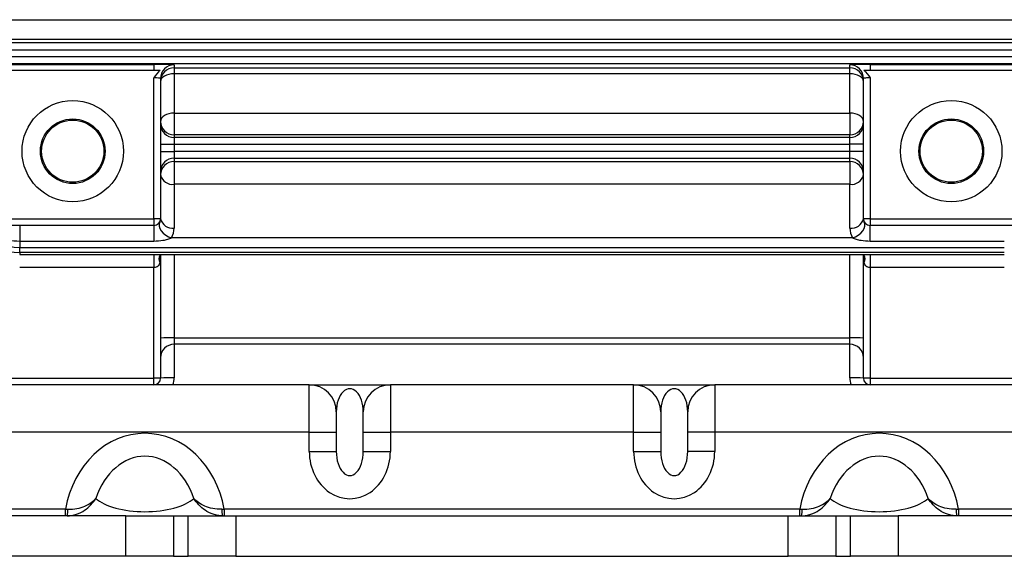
# Model space of a CAD drawing. Header units: millimetres. Extents: x -850 to -69, y -238 to 499.
# Tile 43 of 53: x -217 to -144, y 50 to 90. Entities that reach past the tile are written whole.
import ezdxf

# ---------------------------------------------------------------- set-up
doc = ezdxf.new("R2010")
doc.units = ezdxf.units.MM

msp = doc.modelspace()

# ---------------------------------------------------------------- linework, layer by layer
at = {"color": 7, "linetype": 'Continuous', "lineweight": 25}
for p, q in [((-227.913, 89.872), (-132.6, 89.872)), ((-132.666, 88.396), (-227.847, 88.396)), ((-130.589, 88.145), (-229.923, 88.145)), ((-229.923, 87.645), (-130.589, 87.645)), ((-130.589, 87.119), (-229.923, 87.119)), ((-229.923, 86.619), (-130.589, 86.619)), ((-218.756, 86.56), (-206.756, 86.56)), ((-218.756, 86.132), (-206.756, 86.132)), ((-206.756, 86.56), (-206.756, 86.132)), ((-205.256, 86.521), (-205.256, 86.303)), ((-205.256, 86.303), (-155.256, 86.303)), ((-205.256, 86.303), (-205.256, 85.86)), ((-155.256, 86.303), (-155.256, 86.521)), ((-155.256, 85.86), (-155.256, 86.303)), ((-153.756, 86.56), (-141.756, 86.56)), ((-153.756, 86.56), (-153.756, 86.132)), ((-153.756, 86.132), (-141.756, 86.132)), ((-206.756, 75.132), (-206.756, 85.561)), ((-206.256, 85.522), (-206.256, 75.132)), ((-205.256, 85.86), (-205.256, 82.958)), ((-155.256, 85.86), (-205.256, 85.86)), ((-155.256, 82.958), (-155.256, 85.86)), ((-154.256, 75.132), (-154.256, 85.522)), ((-153.756, 85.561), (-153.756, 75.132)), ((-205.256, 82.958), (-155.256, 82.958)), ((-205.256, 82.958), (-205.256, 81.342)), ((-155.256, 82.958), (-155.256, 81.342)), ((-205.256, 81.342), (-205.256, 81.145)), ((-155.256, 81.342), (-205.256, 81.342)), ((-205.256, 81.145), (-205.256, 80.645)), ((-155.256, 81.145), (-205.256, 81.145)), ((-155.256, 81.145), (-155.256, 81.342)), ((-155.256, 80.645), (-155.256, 81.145)), ((-206.256, 80.645), (-205.256, 80.645)), ((-205.256, 80.645), (-205.256, 80.119)), ((-205.256, 80.645), (-155.256, 80.645)), ((-155.256, 80.119), (-155.256, 80.645)), ((-154.256, 80.645), (-155.256, 80.645)), ((-206.256, 80.119), (-205.256, 80.119)), ((-205.256, 80.119), (-205.256, 79.619)), ((-155.256, 80.119), (-205.256, 80.119)), ((-205.256, 79.619), (-155.256, 79.619)), ((-205.256, 79.619), (-205.256, 79.373)), ((-155.256, 79.619), (-155.256, 80.119)), ((-154.256, 80.119), (-155.256, 80.119)), ((-155.256, 79.373), (-155.256, 79.619)), ((-205.256, 79.373), (-155.256, 79.373)), ((-205.256, 79.373), (-205.256, 77.685)), ((-155.256, 79.373), (-155.256, 77.685)), ((-205.256, 77.685), (-205.256, 74.444)), ((-155.256, 77.685), (-205.256, 77.685)), ((-155.256, 74.444), (-155.256, 77.685)), ((-218.756, 75.132), (-206.756, 75.132)), ((-206.756, 75.132), (-206.756, 74.632)), ((-206.256, 75.132), (-206.756, 75.132)), ((-153.756, 75.132), (-154.256, 75.132)), ((-153.756, 75.132), (-141.756, 75.132)), ((-153.756, 75.132), (-153.756, 74.632)), ((-206.756, 74.632), (-218.756, 74.632)), ((-216.68, 74.632), (-216.68, 73.455)), ((-206.756, 74.632), (-206.756, 73.455)), ((-141.756, 74.632), (-153.756, 74.632)), ((-153.756, 73.455), (-153.756, 74.632)), ((-155.065, 73.71), (-205.448, 73.71)), ((-206.756, 73.455), (-216.68, 73.455)), ((-216.68, 73.455), (-216.68, 73.013)), ((-216.68, 73.013), (-143.833, 73.013)), ((-216.68, 72.641), (-216.68, 73.013)), ((-143.833, 73.455), (-153.756, 73.455)), ((-143.833, 72.641), (-216.68, 72.641)), ((-216.68, 72.641), (-216.68, 72.494)), ((-216.68, 72.494), (-143.833, 72.494)), ((-206.756, 72.494), (-206.756, 71.518)), ((-206.256, 72.494), (-206.256, 63.332)), ((-205.256, 72.494), (-205.256, 66.319)), ((-155.256, 66.319), (-155.256, 72.494)), ((-154.256, 63.332), (-154.256, 72.479)), ((-153.756, 72.494), (-153.756, 71.518)), ((-206.756, 71.518), (-216.68, 71.518)), ((-206.756, 63.332), (-206.756, 71.518)), ((-143.833, 71.518), (-153.756, 71.518)), ((-153.756, 71.518), (-153.756, 63.332)), ((-205.256, 66.319), (-205.256, 65.832)), ((-205.256, 66.319), (-155.256, 66.319)), ((-155.256, 65.832), (-155.256, 66.319)), ((-155.256, 65.832), (-205.256, 65.832)), ((-205.256, 65.832), (-205.256, 63.358)), ((-155.256, 63.358), (-155.256, 65.832)), ((-195.256, 62.832), (-222.256, 62.832)), ((-218.756, 63.332), (-206.756, 63.332)), ((-206.756, 62.832), (-206.756, 63.332)), ((-206.256, 63.332), (-206.756, 63.332)), ((-195.256, 59.332), (-195.256, 62.832)), ((-195.256, 62.832), (-189.256, 62.832)), ((-189.256, 62.832), (-189.256, 59.332)), ((-171.256, 62.832), (-189.256, 62.832)), ((-171.256, 59.332), (-171.256, 62.832)), ((-171.256, 62.832), (-165.256, 62.832)), ((-165.256, 62.832), (-165.256, 59.332)), ((-138.256, 62.832), (-165.256, 62.832)), ((-153.756, 63.332), (-154.256, 63.332)), ((-153.756, 63.332), (-141.756, 63.332)), ((-153.756, 63.332), (-153.756, 62.832)), ((-193.256, 60.832), (-193.256, 59.332)), ((-191.256, 59.332), (-191.256, 60.832)), ((-169.256, 60.832), (-169.256, 59.332)), ((-167.256, 59.332), (-167.256, 60.832)), ((-195.256, 59.332), (-224.091, 59.332)), ((-195.256, 57.897), (-195.256, 59.332)), ((-195.256, 59.332), (-193.256, 59.332)), ((-193.256, 59.332), (-193.256, 57.897)), ((-191.256, 59.332), (-189.256, 59.332)), ((-191.256, 57.897), (-191.256, 59.332)), ((-189.256, 59.332), (-189.256, 57.897)), ((-171.256, 59.332), (-189.256, 59.332)), ((-171.256, 57.897), (-171.256, 59.332)), ((-171.256, 59.332), (-169.256, 59.332)), ((-169.256, 59.332), (-169.256, 57.897)), ((-165.256, 59.332), (-167.256, 59.332)), ((-167.256, 57.897), (-167.256, 59.332)), ((-165.256, 59.332), (-165.256, 57.897)), ((-136.421, 59.332), (-165.256, 59.332)), ((-195.256, 57.897), (-193.256, 57.897)), ((-191.256, 57.897), (-189.256, 57.897)), ((-171.256, 57.897), (-169.256, 57.897)), ((-165.256, 57.897), (-167.256, 57.897)), ((-213.291, 53.632), (-227.421, 53.632)), ((-213.291, 53.132), (-213.291, 53.632)), ((-201.552, 53.632), (-201.552, 53.132)), ((-158.961, 53.632), (-201.552, 53.632)), ((-158.961, 53.132), (-158.961, 53.632)), ((-147.222, 53.632), (-147.222, 53.132)), ((-133.091, 53.632), (-147.222, 53.632)), ((-208.827, 53.132), (-230.256, 53.132)), ((-208.827, 50.132), (-208.827, 53.132)), ((-208.827, 53.132), (-205.292, 53.132)), ((-205.292, 53.132), (-205.292, 50.132)), ((-205.292, 53.132), (-204.221, 53.132)), ((-204.221, 50.132), (-204.221, 53.132)), ((-204.221, 53.132), (-200.685, 53.132)), ((-200.685, 53.132), (-200.685, 50.132)), ((-200.685, 53.132), (-159.827, 53.132)), ((-159.827, 50.132), (-159.827, 53.132)), ((-159.827, 53.132), (-156.292, 53.132)), ((-156.292, 53.132), (-156.292, 50.132)), ((-156.292, 53.132), (-155.221, 53.132)), ((-155.221, 50.132), (-155.221, 53.132)), ((-155.221, 53.132), (-151.685, 53.132)), ((-151.685, 53.132), (-151.685, 50.132)), ((-130.256, 53.132), (-151.685, 53.132)), ((-208.827, 50.132), (-230.256, 50.132)), ((-205.292, 50.132), (-208.827, 50.132)), ((-205.292, 50.132), (-204.221, 50.132)), ((-200.685, 50.132), (-204.221, 50.132)), ((-200.685, 50.132), (-159.827, 50.132)), ((-156.292, 50.132), (-159.827, 50.132)), ((-156.292, 50.132), (-155.221, 50.132)), ((-151.685, 50.132), (-155.221, 50.132)), ((-130.256, 50.132), (-151.685, 50.132))]:
    msp.add_line(p, q, dxfattribs=at)
at = {"color": 7, "linetype": 'Continuous', "lineweight": 25, "flags": 128}
for points in [[(-205.256, 85.86), (-205.451, 85.85), (-205.639, 85.818), (-205.812, 85.766), (-205.963, 85.697), (-206.088, 85.613), (-206.18, 85.516), (-206.237, 85.412), (-206.256, 85.303)], [(-154.256, 85.303), (-154.276, 85.412), (-154.332, 85.516), (-154.425, 85.613), (-154.549, 85.697), (-154.701, 85.766), (-154.874, 85.818), (-155.061, 85.85), (-155.256, 85.86)], [(-205.256, 82.958), (-205.451, 82.947), (-205.639, 82.911), (-205.812, 82.854), (-205.963, 82.778), (-206.088, 82.684), (-206.18, 82.578), (-206.237, 82.462), (-206.256, 82.342)], [(-154.256, 82.342), (-154.276, 82.462), (-154.332, 82.578), (-154.425, 82.684), (-154.549, 82.778), (-154.701, 82.854), (-154.874, 82.911), (-155.061, 82.947), (-155.256, 82.958)], [(-206.32, 74.888), (-206.369, 74.742), (-206.366, 74.576), (-206.31, 74.401), (-206.205, 74.225), (-206.057, 74.06), (-205.874, 73.913), (-205.667, 73.795), (-205.448, 73.71)], [(-155.065, 73.71), (-154.845, 73.795), (-154.638, 73.913), (-154.456, 74.06), (-154.308, 74.225), (-154.203, 74.401), (-154.147, 74.576), (-154.144, 74.742), (-154.193, 74.888)]]:
    msp.add_lwpolyline(points, dxfattribs=at)
at = {"color": 7, "linetype": 'Continuous', "lineweight": 25}
for centre, radius in [((-212.756, 80.132), 3.75), ((-147.756, 80.132), 3.75), ((-212.756, 80.132), 2.393), ((-212.756, 80.132), 2.302), ((-147.756, 80.132), 2.393), ((-147.756, 80.132), 2.302)]:
    msp.add_circle(centre, radius, dxfattribs=at)
for centre, radius, start, end in [((-205.256, 85.521), 1, 89.99018, 179.99018), ((-205.256, 85.303), 1, 89.99018, 179.99018), ((-155.256, 85.521), 1, 0.00982, 90.00982), ((-155.256, 85.303), 1, 0.00982, 90.00982), ((-205.256, 82.342), 1, 180.00982, 270.00982), ((-155.256, 82.342), 1, 269.99018, 359.99018), ((-205.256, 82.144), 1, 180.00982, 270.00982), ((-155.256, 82.144), 1, 269.99018, 359.99018), ((-205.256, 78.619), 1, 89.99018, 179.99018), ((-155.256, 78.619), 1, 0.00982, 90.00982), ((-205.256, 78.374), 1, 89.99018, 179.99018), ((-155.256, 78.374), 1, 0.00982, 90.00982), ((-205.388, 78.565), 0.889, 192.40965, 278.50683), ((-155.125, 78.565), 0.889, 261.49317, 347.59035), ((-206.756, 75.132), 0.5, 270, 0), ((-205.388, 75.323), 0.889, 192.40965, 278.50683), ((-155.125, 75.323), 0.889, 261.49317, 347.59035), ((-153.756, 75.132), 0.5, 180, 270), ((-206.756, 74.444), 1.5, 330.74318, 0), ((-153.756, 74.444), 1.5, 180, 209.25682), ((-205.825, 72.149), 0.552, 150.81114, 206.13771), ((-154.689, 72.15), 0.553, 333.90041, 28.51299), ((-205.506, 56.749), 9.573, 88.50461, 94.49436), ((-155.006, 56.749), 9.573, 85.50564, 91.49539), ((-205.256, 64.832), 1, 90, 180), ((-155.256, 64.832), 1, 0, 90), ((-206.756, 63.332), 0.5, 270, 0), ((-205.506, 53.788), 9.573, 88.50461, 94.49436), ((-206.756, 63.358), 1.5, 339.46469, 0), ((-195.256, 60.832), 2, 0, 90), ((-189.256, 60.832), 2, 90, 180), ((-171.256, 60.832), 2, 0, 90), ((-165.256, 60.832), 2, 90, 180), ((-155.006, 53.788), 9.573, 85.50564, 91.49539), ((-153.756, 63.358), 1.5, 180, 200.53531), ((-153.756, 63.332), 0.5, 180, 270), ((-214.709, 53.503), 1.585, 346.44051, 4.38688), ((-200.133, 53.503), 1.585, 175.61312, 193.55949), ((-160.379, 53.503), 1.585, 346.44051, 4.38688), ((-145.804, 53.503), 1.585, 175.61312, 193.55949)]:
    msp.add_arc(centre, radius, start, end, dxfattribs=at)
for centre, major_axis, ratio, start_param, end_param in [((-206.756, 86.521), (1.5, 0), 0.026186, 0, 1.570796), ((-153.756, 86.521), (1.5, 0), 0.026186, 1.570796, 3.141593), ((-206.756, 85.522), (0.5, 0), 0.078558, 0, 1.570796), ((-153.756, 85.522), (0.5, 0), 0.078558, 1.570796, 3.141593), ((-216.68, 75.18), (3, 0), 0.722537, 3.662958, 4.712389), ((-216.68, 74.716), (3, 0), 0.691677, 3.662958, 4.712389), ((-206.756, 72.602), (0, 1.423), 0.35126, 4.201761, 4.636717), ((-153.756, 72.602), (0, 1.423), 0.35126, 1.646469, 2.081424), ((-192.256, 60.832), (0, 1.715), 0.583095, 4.712389, 7.853982), ((-168.256, 60.832), (0, 1.715), 0.583095, 4.712389, 7.853982), ((-207.421, 52.165), (0, 7.075), 0.847998, 4.921238, 7.645132), ((-153.091, 52.165), (0, -7.075), 0.847998, 1.779646, 4.50354), ((-192.256, 57.897), (0, -3.499), 0.857493, 4.712389, 7.853982), ((-192.256, 57.897), (0, 1.784), 0.560668, 1.570796, 4.712389), ((-168.256, 57.897), (0, 3.499), 0.857493, 1.570796, 4.712389), ((-168.256, 57.897), (0, 1.784), 0.560668, 1.570796, 4.712389), ((-207.421, 52.165), (0, 5.379), 0.743565, 5.1451, 7.42127), ((-153.091, 52.165), (0, 5.379), 0.743565, 5.1451, 7.42127), ((-207.421, 55.132), (4, 0), 0.423999, 3.574304, 5.850474), ((-153.091, 55.132), (4, 0), 0.423999, 3.574304, 5.850474)]:
    msp.add_ellipse(centre, major_axis=major_axis, ratio=ratio, start_param=start_param, end_param=end_param, dxfattribs=at)
for points in [[(-206.286, 86.132), (-206.467, 85.963), (-206.614, 85.762), (-206.756, 85.561)], [(-206.756, 86.132), (-206.583, 86.132), (-206.415, 86.132), (-206.286, 86.132)], [(-154.227, 86.132), (-154.097, 86.132), (-153.929, 86.132), (-153.756, 86.132)], [(-154.227, 86.132), (-154.045, 85.963), (-153.899, 85.762), (-153.756, 85.561)], [(-213.291, 53.632), (-213.237, 53.629), (-213.183, 53.627), (-213.129, 53.625)], [(-201.714, 53.625), (-201.66, 53.627), (-201.606, 53.629), (-201.552, 53.632)], [(-158.961, 53.632), (-158.907, 53.629), (-158.853, 53.627), (-158.799, 53.625)], [(-147.384, 53.625), (-147.33, 53.627), (-147.276, 53.629), (-147.222, 53.632)]]:
    msp.add_open_spline(points, degree=3, dxfattribs=at)
for points, knots in [([(-216.68, 73.455), (-216.965, 73.455), (-217.249, 73.474), (-217.801, 73.548), (-218.065, 73.601), (-218.315, 73.667)], [0, 0, 0, 0, 0.5, 0.5, 1, 1, 1, 1]), ([(-205.448, 73.71), (-205.536, 73.658), (-205.642, 73.617), (-205.857, 73.552), (-205.968, 73.527), (-206.302, 73.471), (-206.529, 73.455), (-206.756, 73.455)], [0, 0, 0, 0, 0.25, 0.25, 0.5, 0.5, 1, 1, 1, 1]), ([(-153.756, 73.455), (-153.983, 73.455), (-154.21, 73.471), (-154.545, 73.528), (-154.656, 73.552), (-154.871, 73.617), (-154.976, 73.658), (-155.065, 73.71)], [0, 0, 0, 0, 0.5, 0.5, 0.75, 0.75, 1, 1, 1, 1]), ([(-206.32, 71.906), (-206.331, 71.851), (-206.345, 71.798), (-206.384, 71.699), (-206.409, 71.652), (-206.482, 71.578), (-206.53, 71.552), (-206.638, 71.523), (-206.697, 71.518), (-206.756, 71.518)], [0, 0, 0, 0, 0.25, 0.25, 0.5, 0.5, 0.75, 0.75, 1, 1, 1, 1]), ([(-153.756, 71.518), (-153.816, 71.518), (-153.874, 71.523), (-153.982, 71.552), (-154.03, 71.578), (-154.139, 71.689), (-154.171, 71.796), (-154.193, 71.906)], [0, 0, 0, 0, 0.25, 0.25, 0.5, 0.5, 1, 1, 1, 1]), ([(-213.168, 53.132), (-213.049, 53.132), (-212.93, 53.142), (-212.7, 53.181), (-212.588, 53.209), (-212.26, 53.318), (-212.061, 53.418), (-211.701, 53.659), (-211.546, 53.795), (-211.271, 54.091), (-211.152, 54.251), (-211.052, 54.421)], [0, 0, 0, 0, 0.125, 0.125, 0.25, 0.25, 0.5, 0.5, 0.75, 0.75, 1, 1, 1, 1]), ([(-213.129, 53.625), (-212.89, 53.614), (-212.658, 53.634), (-212.225, 53.716), (-212.029, 53.777), (-211.499, 54), (-211.234, 54.196), (-211.052, 54.421)], [0, 0, 0, 0, 0.25, 0.25, 0.5, 0.5, 1, 1, 1, 1]), ([(-201.674, 53.132), (-201.793, 53.132), (-201.912, 53.142), (-202.143, 53.181), (-202.255, 53.209), (-202.582, 53.318), (-202.781, 53.418), (-203.141, 53.659), (-203.297, 53.795), (-203.572, 54.091), (-203.69, 54.251), (-203.79, 54.421)], [0, 0, 0, 0, 0.125, 0.125, 0.25, 0.25, 0.5, 0.5, 0.75, 0.75, 1, 1, 1, 1]), ([(-201.714, 53.625), (-201.952, 53.614), (-202.184, 53.634), (-202.617, 53.716), (-202.813, 53.777), (-203.343, 54), (-203.608, 54.196), (-203.79, 54.421)], [0, 0, 0, 0, 0.25, 0.25, 0.5, 0.5, 1, 1, 1, 1]), ([(-158.839, 53.132), (-158.719, 53.132), (-158.6, 53.142), (-158.37, 53.181), (-158.258, 53.209), (-157.93, 53.318), (-157.732, 53.418), (-157.372, 53.659), (-157.216, 53.795), (-156.941, 54.091), (-156.822, 54.251), (-156.723, 54.421)], [0, 0, 0, 0, 0.125, 0.125, 0.25, 0.25, 0.5, 0.5, 0.75, 0.75, 1, 1, 1, 1]), ([(-158.799, 53.625), (-158.56, 53.614), (-158.328, 53.634), (-157.896, 53.716), (-157.7, 53.777), (-157.169, 54), (-156.904, 54.196), (-156.723, 54.421)], [0, 0, 0, 0, 0.25, 0.25, 0.5, 0.5, 1, 1, 1, 1]), ([(-147.344, 53.132), (-147.464, 53.132), (-147.583, 53.142), (-147.813, 53.181), (-147.925, 53.209), (-148.253, 53.318), (-148.451, 53.418), (-148.811, 53.659), (-148.967, 53.795), (-149.242, 54.091), (-149.361, 54.251), (-149.46, 54.421)], [0, 0, 0, 0, 0.125, 0.125, 0.25, 0.25, 0.5, 0.5, 0.75, 0.75, 1, 1, 1, 1]), ([(-147.384, 53.625), (-147.623, 53.614), (-147.854, 53.634), (-148.287, 53.716), (-148.483, 53.777), (-149.014, 54), (-149.279, 54.196), (-149.46, 54.421)], [0, 0, 0, 0, 0.25, 0.25, 0.5, 0.5, 1, 1, 1, 1])]:
    msp.add_open_spline(points, degree=3, knots=knots, dxfattribs=at)

doc.saveas('drawing.dxf')
